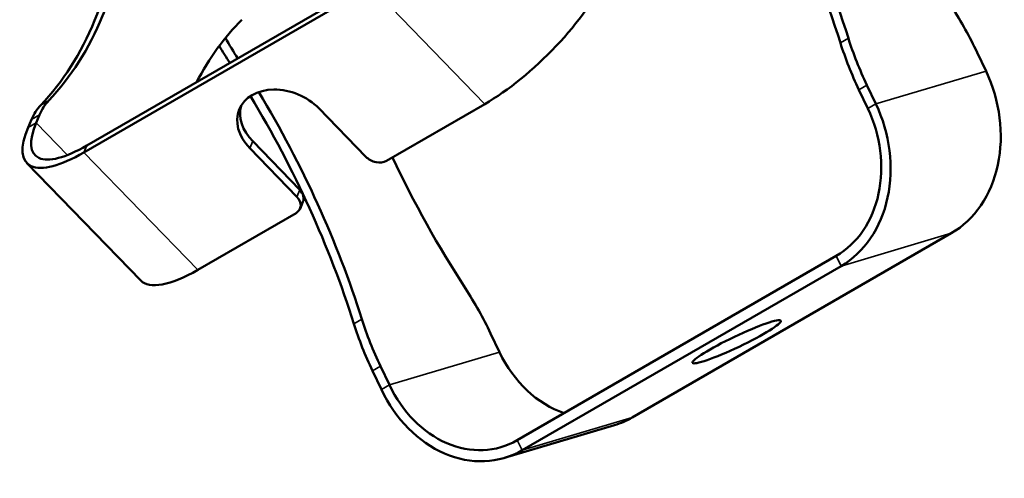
# Model space of a CAD drawing. Header units: millimetres. Extents: x 20 to 1098, y 20 to 844.
# Tile 9 of 20: x 745 to 876, y 118 to 179. Entities that reach past the tile are written whole.
import ezdxf

# ---------------------------------------------------------------- set-up
doc = ezdxf.new("R2010")
doc.units = ezdxf.units.MM
doc.header["$LTSCALE"] = 4
doc.layers.add('Visible (ISO)', color=7, linetype='Continuous', lineweight=50)
doc.layers.add('Visible Narrow (ISO)', color=7, linetype='Continuous', lineweight=35)

msp = doc.modelspace()

# ---------------------------------------------------------------- linework, layer by layer
at = {"layer": 'Visible (ISO)'}
for p, q in [((754.2027, 161.917), (792.3865, 183.9624)), ((753.8153, 161.0005), (791.9991, 183.0459)), ((873.8035, 171.8097), (872.6137, 174.3107)), ((856.8974, 169.3423), (858.0873, 166.8413)), ((857.9581, 169.9547), (859.148, 167.4536)), ((791.3268, 160.4334), (785.0733, 166.8768)), ((807.139, 167.4459), (794.0575, 159.8933)), ((746.4094, 164.3456), (746.8458, 165.3778)), ((747.4701, 164.9579), (747.9064, 165.9902)), ((776.2684, 162.4861), (782.5218, 156.0426)), ((775.881, 161.5696), (782.1344, 155.1261)), ((761.376, 143.9903), (746.2361, 159.5903)), ((782.5624, 153.5309), (782.9497, 154.4474)), ((782.0367, 152.9531), (768.9552, 145.4005)), ((869.1806, 150.2671), (826.7542, 125.7722)), ((811.4583, 122.7622), (853.8847, 147.2571)), ((812.0987, 121.4161), (854.5251, 145.911)), ((807.9134, 136.956), (809.1033, 134.455)), ((794.4477, 130.0989), (793.2578, 132.5999)), ((793.3871, 129.4866), (792.1972, 131.9876)), ((824.4109, 124.7625), (809.7553, 120.4065))]:
    msp.add_line(p, q, dxfattribs=at)
for centre, major_axis, ratio, start_param, end_param in [((799.5349, 179.0216), (42.5, -73.6122), 0.57735027, 1.20470687, 1.66253805), ((800.5955, 179.634), (42.5, -73.6122), 0.57735027, 1.20470687, 1.66253805), ((700.208, 236.4608), (42.5, -73.6122), 0.57735027, 0.16594152, 0.67042858), ((699.1474, 235.8485), (42.5, -73.6122), 0.57735027, 0.16594152, 0.67042858), ((811.4003, 177.5271), (-11.8406, -11.4913), 0.32659129, 0.91366818, 2.48446451), ((855.7034, 169.2845), (-15, 25.9808), 0.57735027, 4.57521511, 4.8041307), ((823.3017, 109.626), (-42.5, 73.6122), 0.57735027, 0.1525855, 0.350405), ((787.8857, 184.4613), (15, -25.9808), 0.57735027, 4.69615626, 4.80192495), ((873.8077, 174.3685), (-15, 25.9808), 0.57735027, 1.20470687, 1.43362246), ((874.8684, 174.9808), (15, -25.9808), 0.57735027, 4.34629952, 4.57521511), ((786.8251, 183.849), (-15, 25.9808), 0.57735027, 1.57114875, 1.6603323), ((862.1363, 165.0736), (4.701, -15.8162), 0.80882675, 0.19102729, 1.76182362), ((780.4772, 164.2232), (-5.9871, 2.5308), 0.74833468, 4.19759265, 7.33918531), ((735.8953, 142.2793), (-42.5, 73.6122), 0.57735027, 4.34629952, 4.74268283), ((757.7803, 155.8163), (-7.5, 12.9904), 0.57735027, 0.16594152, 0.41150704), ((734.8346, 141.6669), (-42.5, 73.6122), 0.57735027, 4.34629952, 4.74372953), ((756.7196, 155.2039), (-7.5, 12.9904), 0.57735027, 0.16594152, 0.41150704), ((780.8646, 165.1397), (-5.9871, 2.5308), 0.74833468, 0.10245569, 1.056), ((847.4807, 160.7176), (4.2736, -14.3783), 0.80882675, 0.19102729, 1.76182362), ((847.4807, 160.7176), (4.701, -15.8162), 0.80882675, 0.19102729, 1.76182362), ((758.0767, 171.0817), (-11.8406, -11.4913), 0.32659129, 5.62605716, 7.19685349), ((758.0767, 171.0817), (-10.7642, -10.4467), 0.32659129, 5.62605716, 7.19685349), ((792.741, 161.2499), (-1.8422, 0.7787), 0.74833468, 1.056, 2.62679633), ((842.9936, 174.1118), (42.5, -73.6122), 0.57735027, 4.56890345, 4.8041307), ((781.1076, 155.2261), (1.8422, -0.7787), 0.74833468, 0, 1.056), ((780.7202, 154.3096), (1.8422, -0.7787), 0.74833468, 5.76838898, 7.33918531), ((773.2166, 155.4817), (-11.8406, -11.4913), 0.32659129, 0, 0.91366818), ((791.0031, 131.9298), (-15, 25.9808), 0.57735027, 4.57521511, 4.8041307), ((810.1681, 137.6261), (15, -25.9808), 0.57735027, 4.34629952, 4.57521511), ((809.1074, 137.0137), (-15, 25.9808), 0.57735027, 1.20470687, 1.43362246), ((819.7099, 140.5787), (-4.2736, 14.3783), 0.80882675, 1.76182362, 2.62625962), ((805.0543, 136.2227), (4.2736, -14.3783), 0.80882675, 4.90341627, 6.4742126), ((805.0543, 136.2227), (4.701, -15.8162), 0.80882675, 4.90341627, 6.4742126), ((819.7099, 140.5787), (4.701, -15.8162), 0.80882675, 0, 0.19102729)]:
    msp.add_ellipse(centre, major_axis=major_axis, ratio=ratio, start_param=start_param, end_param=end_param, dxfattribs=at)
msp.add_ellipse((840.6397, 135.8416), major_axis=(5.8696, 2.7925), ratio=0.11165108, dxfattribs=at)
at = {"layer": 'Visible Narrow (ISO)'}
for p, q in [((807.139, 167.4459), (791.9991, 183.0459)), ((854.4322, 175.5823), (855.4928, 176.1947)), ((873.8035, 171.8097), (859.148, 167.4536)), ((857.9581, 169.9547), (856.8974, 169.3423)), ((748.0838, 167.3006), (749.1444, 167.913)), ((858.0873, 166.8413), (859.148, 167.4536)), ((747.9064, 165.9902), (746.8458, 165.3778)), ((747.4701, 164.9579), (746.4094, 164.3456)), ((751.6382, 160.6631), (747.4701, 164.9579)), ((775.881, 161.5696), (776.2684, 162.4861)), ((754.2027, 161.917), (753.8153, 161.0005)), ((753.8153, 161.0005), (768.9552, 145.4005)), ((782.1344, 155.1261), (782.5218, 156.0426)), ((869.1806, 150.2671), (854.5251, 145.911)), ((853.8847, 147.2571), (854.5251, 145.911)), ((789.7319, 138.2276), (790.7926, 138.84)), ((809.1033, 134.455), (794.4477, 130.0989)), ((793.2578, 132.5999), (792.1972, 131.9876)), ((794.4477, 130.0989), (793.3871, 129.4866)), ((812.0987, 121.4161), (826.7542, 125.7722)), ((811.4583, 122.7622), (812.0987, 121.4161))]:
    msp.add_line(p, q, dxfattribs=at)
msp.add_ellipse((836.1223, 209.0698), major_axis=(-15.5535, -26.9394), ratio=0.57735027, start_param=0.08610584, end_param=1.31723983, dxfattribs=at)

doc.saveas('drawing.dxf')
